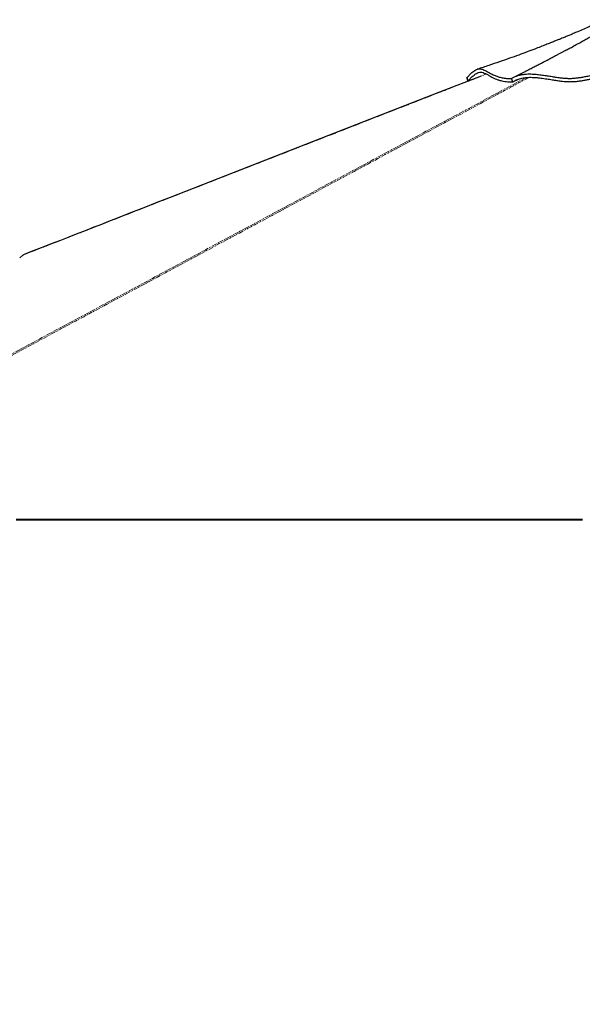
# Paper-space layout 'Wall Base Bracket' of a CAD drawing. Header units: millimetres. Extents: x 245 to 9339, y 492 to 8064.
# Tile 20 of 57: x 1598 to 2434, y 2119 to 3582. Entities that reach past the tile are written whole.
import ezdxf

# ---------------------------------------------------------------- set-up
doc = ezdxf.new("R2010")
doc.units = ezdxf.units.MM
doc.linetypes.add('PHANTOM', pattern=[12.7, 6.35, -1.27, 1.27, -1.27, 1.27, -1.27])
doc.layers.add('COMPONENT_GEOMETRY', color=7, linetype='Continuous')
doc.styles.add('SLDTEXTSTYLE0', font='TXT', dxfattribs={"width": 0.75})
doc.dimstyles.new('SLDDIMSTYLE0', dxfattribs={"dimtxt": 50, "dimasz": 3.302, "dimexe": 0, "dimexo": 0.0625, "dimgap": 12.5, "dimtad": 0, "dimtih": 1, "dimtoh": 1, "dimdec": 0, "dimrnd": 1e-09, "dimzin": 12, "dimdsep": 46, "dimtxsty": 'SLDTEXTSTYLE0', "dimsah": 1, "dimcen": 0.09, "dimadec": 0, "dimazin": 3, "dimtfac": 1, "dimtdec": 0, "dimtofl": 0, "dimtmove": 0, "dimatfit": 3, "dimfxl": 1, "dimfrac": 2, "dimtolj": 1, "dimtzin": 12, "dimarcsym": 0})
doc.dimstyles.new('SLDDIMSTYLE2', dxfattribs={"dimtxt": 3.175, "dimasz": 3.302, "dimexe": 0, "dimexo": 0.0625, "dimgap": 0.79375, "dimtad": 0, "dimtih": 1, "dimtoh": 1, "dimdec": 1, "dimrnd": 1e-09, "dimzin": 12, "dimdsep": 46, "dimtxsty": 'SLDTEXTSTYLE0', "dimsah": 1, "dimcen": 0.09, "dimadec": 0, "dimazin": 3, "dimtfac": 1, "dimtdec": 1, "dimtofl": 0, "dimtmove": 0, "dimatfit": 3, "dimfxl": 1, "dimfrac": 2, "dimtolj": 1, "dimtzin": 12, "dimarcsym": 0})

# ---------------------------------------------------------------- blocks, each defined once
blk = doc.blocks.new('_D_21')
at = {"layer": 'COMPONENT_GEOMETRY', "color": 7}
for p, q in [((4545.1, 2838.7), (4868.3, 2838.7)), ((4865.1, 2838.7), (4865.1, 1750.2)), ((4865.1, 656.6), (4865.1, 1745.1)), ((714, 656.6), (4868.3, 656.6))]:
    blk.add_line(p, q, dxfattribs=at)
for points in [[(4865.1, 2838.7), (4864.6, 2835.4), (4865.7, 2835.4)], [(4865.1, 656.6), (4865.7, 659.9), (4864.6, 659.9)]]:
    blk.add_solid(points, dxfattribs=at)
at = {"layer": 'COMPONENT_GEOMETRY', "color": 7, "insert": (4858.7, 1749.2), "char_height": 3.17, "attachment_point": 1, "style": 'SLDTEXTSTYLE0'}
blk.add_mtext('2182.2', dxfattribs=at)
blk = doc.blocks.new('_D_23')
at = {"layer": 'COMPONENT_GEOMETRY', "color": 7}
for p, q in [((4544.1, 2838.2), (4544.1, 979.4)), ((713.2, 669.3), (713.2, 985.8)), ((713.2, 982.6), (2554.8, 982.6)), ((4544.1, 982.6), (2702.5, 982.6))]:
    blk.add_line(p, q, dxfattribs=at)
for points in [[(713.2, 982.6), (716.5, 982.1), (716.5, 983.1)], [(4544.1, 982.6), (4540.8, 983.1), (4540.8, 982.1)]]:
    blk.add_solid(points, dxfattribs=at)
at = {"layer": 'COMPONENT_GEOMETRY', "color": 7, "insert": (2554.8, 1007.4), "char_height": 50, "attachment_point": 1, "style": 'SLDTEXTSTYLE0'}
blk.add_mtext('3831', dxfattribs=at)

psp = doc.layouts.new('Wall Base Bracket')

# ---------------------------------------------------------------- linework, layer by layer
at = {"color": 7, "linetype": 'Continuous', "lineweight": 25}
for p, q in [((2262.16, 3495.86), (2262.53, 3496)), ((2263.66, 3490.88), (2262.16, 3495.86)), ((2263.85, 3490.95), (2262.53, 3496)), ((2265.26, 3491.25), (2263.66, 3490.88)), ((2330.18, 3489.46), (2328.28, 3494.4)), ((2330.24, 3489.49), (2330.18, 3489.46)), ((2330.18, 3489.46), (2330.18, 3489.46)), ((2330.23, 3489.49), (2338.7, 3493.72)), ((1602.47, 3232.17), (1603.27, 3232.68)), ((1602.47, 3232.17), (1597.7, 3228.02)), ((1597.7, 3228.02), (1602.47, 3232.17)), ((1770.7, 2838.73), (1767.07, 2838.73)), ((1886.7, 2838.73), (1884.26, 2838.73)), ((2026.28, 2838.73), (2025.07, 2838.73)), ((2155.76, 2838.73), (2150.44, 2838.73)), ((2433.65, 2838.73), (2415.11, 2838.73))]:
    psp.add_line(p, q, dxfattribs=at)
at = {"color": 8, "linetype": 'PHANTOM', "lineweight": 18, "flags": 128}
psp.add_lwpolyline([(1156.27, 2854.64), (1893.53, 3250.71), (1993.4, 3304.36), (2093.27, 3358.01), (2193.14, 3411.66), (2293.02, 3465.32), (2350.24, 3496.05)], dxfattribs=at)
at = {"color": 7, "linetype": 'Continuous', "lineweight": 25, "flags": 128}
for points in [[(2283.13, 3498.23), (2221.27, 3474.07), (2045.32, 3405.35), (1821.39, 3317.87), (1801.68, 3310.18), (1781.97, 3302.48), (1762.55, 3294.89), (1744.2, 3287.73), (1726.96, 3280.99), (1721.5, 3278.86), (1715.22, 3276.4), (1708.07, 3273.61), (1700.06, 3270.48), (1691.18, 3267.02), (1681.45, 3263.21), (1670.85, 3259.07), (1658.2, 3254.13), (1644.51, 3248.78), (1629.77, 3243.03), (1614, 3236.87), (1603.27, 3232.68)], [(1592.22, 2839.71), (1599.98, 2839.71), (1603.86, 2839.71), (1611.62, 2839.71), (1615.5, 2839.71), (1623.26, 2839.71), (1627.14, 2839.71), (1631.02, 2839.71), (1638.77, 2839.71), (1642.65, 2839.71), (1650.41, 2839.71), (1654.29, 2839.71), (1662.05, 2839.71), (1665.93, 2839.71), (1669.81, 2839.71), (1677.57, 2839.71), (1681.45, 2839.71), (1689.21, 2839.71), (1693.09, 2839.71), (1700.84, 2839.71), (1704.72, 2839.71), (1712.48, 2839.71), (1716.36, 2839.71), (1720.24, 2839.71), (1728, 2839.71), (1731.88, 2839.71), (1739.64, 2839.71), (1743.52, 2839.71), (1751.28, 2839.71), (1755.16, 2839.71), (1759.04, 2839.71), (1766.79, 2839.71), (1770.67, 2839.71), (1778.43, 2839.71), (1782.31, 2839.71), (1790.07, 2839.71), (1793.95, 2839.71), (1797.83, 2839.71), (1805.59, 2839.71), (1809.47, 2839.71), (1817.23, 2839.71), (1821.11, 2839.71), (1828.86, 2839.71), (1832.74, 2839.71), (1836.62, 2839.71), (1844.38, 2839.71), (1848.26, 2839.71), (1856.02, 2839.71), (1859.9, 2839.71), (1867.66, 2839.71), (1871.54, 2839.71), (1879.3, 2839.71), (1883.18, 2839.71), (1887.05, 2839.71), (1894.81, 2839.71), (1898.69, 2839.71), (1906.45, 2839.71), (1910.33, 2839.71), (1918.09, 2839.71), (1921.97, 2839.71), (1925.85, 2839.71), (1933.61, 2839.71), (1937.49, 2839.71), (1945.25, 2839.71), (1949.13, 2839.71), (1956.88, 2839.71), (1960.76, 2839.71), (1964.64, 2839.71), (1972.4, 2839.71), (1976.28, 2839.71), (1984.04, 2839.71), (1987.92, 2839.71), (1995.68, 2839.71), (1999.56, 2839.71), (2007.32, 2839.71), (2011.2, 2839.71), (2015.07, 2839.71), (2022.83, 2839.71), (2026.71, 2839.71), (2034.47, 2839.71), (2038.35, 2839.71), (2046.11, 2839.71), (2049.99, 2839.71), (2053.87, 2839.71), (2061.63, 2839.71), (2065.51, 2839.71), (2073.27, 2839.71), (2077.14, 2839.71), (2084.9, 2839.71), (2088.78, 2839.71), (2092.66, 2839.71), (2100.42, 2839.71), (2104.3, 2839.71), (2112.06, 2839.71), (2115.94, 2839.71), (2123.7, 2839.71), (2127.58, 2839.71), (2131.46, 2839.71), (2139.21, 2839.71), (2143.09, 2839.71), (2150.85, 2839.71), (2154.73, 2839.71), (2162.49, 2839.71), (2166.37, 2839.71), (2174.13, 2839.71), (2178.01, 2839.71), (2181.89, 2839.71), (2189.65, 2839.71), (2193.53, 2839.71), (2201.28, 2839.71), (2205.16, 2839.71), (2212.92, 2839.71), (2216.8, 2839.71), (2220.68, 2839.71), (2228.44, 2839.71), (2232.32, 2839.71), (2240.08, 2839.71), (2243.96, 2839.71), (2251.72, 2839.71), (2255.6, 2839.71), (2259.48, 2839.71), (2267.23, 2839.71), (2271.11, 2839.71), (2278.87, 2839.71), (2282.75, 2839.71), (2290.51, 2839.71), (2294.39, 2839.71), (2298.27, 2839.71), (2306.03, 2839.71), (2309.91, 2839.71), (2317.67, 2839.71), (2321.55, 2839.71), (2329.3, 2839.71), (2333.18, 2839.71), (2340.94, 2839.71), (2344.82, 2839.71), (2348.7, 2839.71), (2356.46, 2839.71), (2360.34, 2839.71), (2368.1, 2839.71), (2371.98, 2839.71), (2379.74, 2839.71), (2383.62, 2839.71), (2387.5, 2839.71), (2395.25, 2839.71), (2399.13, 2839.71), (2406.89, 2839.71), (2410.77, 2839.71), (2418.53, 2839.71), (2422.41, 2839.71), (2426.29, 2839.71), (2434.05, 2839.71)], [(1592.3, 2838.73), (1600.06, 2838.73), (1603.94, 2838.73), (1611.7, 2838.73), (1615.57, 2838.73), (1623.33, 2838.73), (1627.21, 2838.73), (1631.09, 2838.73), (1638.85, 2838.73), (1642.73, 2838.73), (1650.49, 2838.73), (1654.37, 2838.73), (1662.13, 2838.73), (1666.01, 2838.73), (1673.77, 2838.73), (1677.64, 2838.73), (1681.52, 2838.73), (1689.28, 2838.73), (1693.16, 2838.73), (1700.92, 2838.73), (1704.8, 2838.73), (1712.56, 2838.73), (1716.44, 2838.73), (1720.32, 2838.73), (1728.08, 2838.73), (1731.96, 2838.73), (1739.72, 2838.73), (1743.59, 2838.73), (1751.35, 2838.73), (1755.23, 2838.73), (1759.11, 2838.73), (1766.87, 2838.73), (1770.75, 2838.73), (1778.51, 2838.73), (1782.39, 2838.73), (1790.15, 2838.73), (1794.03, 2838.73), (1797.91, 2838.73), (1805.66, 2838.73), (1809.54, 2838.73), (1817.3, 2838.73), (1821.18, 2838.73), (1828.94, 2838.73), (1832.82, 2838.73), (1840.58, 2838.73), (1844.46, 2838.73), (1848.34, 2838.73), (1856.1, 2838.73), (1859.98, 2838.73), (1867.73, 2838.73), (1871.61, 2838.73), (1879.37, 2838.73), (1883.25, 2838.73), (1887.13, 2838.73), (1894.89, 2838.73), (1898.77, 2838.73), (1906.53, 2838.73), (1910.41, 2838.73), (1918.17, 2838.73), (1922.05, 2838.73), (1925.93, 2838.73), (1933.68, 2838.73), (1937.56, 2838.73), (1945.32, 2838.73), (1949.2, 2838.73), (1956.96, 2838.73), (1960.84, 2838.73), (1964.72, 2838.73), (1972.48, 2838.73), (1976.36, 2838.73), (1984.12, 2838.73), (1988, 2838.73), (1995.75, 2838.73), (1999.63, 2838.73), (2007.39, 2838.73), (2011.27, 2838.73), (2015.15, 2838.73), (2022.91, 2838.73), (2026.79, 2838.73), (2034.55, 2838.73), (2038.43, 2838.73), (2046.19, 2838.73), (2050.07, 2838.73), (2053.95, 2838.73), (2061.7, 2838.73), (2065.58, 2838.73), (2073.34, 2838.73), (2077.22, 2838.73), (2084.98, 2838.73), (2088.86, 2838.73), (2092.74, 2838.73), (2100.5, 2838.73), (2104.38, 2838.73), (2112.14, 2838.73), (2116.02, 2838.73), (2123.77, 2838.73), (2127.65, 2838.73), (2131.53, 2838.73), (2139.29, 2838.73), (2143.17, 2838.73), (2150.93, 2838.73), (2154.81, 2838.73), (2162.57, 2838.73), (2166.45, 2838.73), (2174.21, 2838.73), (2178.09, 2838.73), (2181.96, 2838.73), (2189.72, 2838.73), (2193.6, 2838.73), (2201.36, 2838.73), (2205.24, 2838.73), (2213, 2838.73), (2216.88, 2838.73), (2220.76, 2838.73), (2228.52, 2838.73), (2232.4, 2838.73), (2240.16, 2838.73), (2244.03, 2838.73), (2251.79, 2838.73), (2255.67, 2838.73), (2259.55, 2838.73), (2267.31, 2838.73), (2271.19, 2838.73), (2278.95, 2838.73), (2282.83, 2838.73), (2290.59, 2838.73), (2294.47, 2838.73), (2302.23, 2838.73), (2306.1, 2838.73), (2309.98, 2838.73), (2317.74, 2838.73), (2321.62, 2838.73), (2329.38, 2838.73), (2333.26, 2838.73), (2341.02, 2838.73), (2344.9, 2838.73), (2348.78, 2838.73), (2356.54, 2838.73), (2360.42, 2838.73), (2368.18, 2838.73), (2372.05, 2838.73), (2379.81, 2838.73), (2383.69, 2838.73), (2387.57, 2838.73), (2395.33, 2838.73), (2399.21, 2838.73), (2406.97, 2838.73), (2410.85, 2838.73), (2418.61, 2838.73), (2422.49, 2838.73), (2426.37, 2838.73), (2434.12, 2838.73)]]:
    psp.add_lwpolyline(points, dxfattribs=at)
at = {"color": 7, "linetype": 'Continuous', "lineweight": 25}
for points, knots in [([(2466.56, 3581.79), (2464.87, 3581), (2461.8, 3579.55), (2457.62, 3577.63), (2454.22, 3576.08), (2451.24, 3574.74), (2448.41, 3573.47), (2445.45, 3572.15), (2440.44, 3569.94), (2433.54, 3566.93), (2426.16, 3563.77), (2420.54, 3561.39), (2416.81, 3559.82), (2413.71, 3558.53), (2410.92, 3557.37), (2408.05, 3556.19), (2404.97, 3554.92), (2401.44, 3553.47), (2397.19, 3551.75), (2392.06, 3549.68), (2386.02, 3547.28), (2379.1, 3544.54), (2371.28, 3541.5), (2362.01, 3537.95), (2351.2, 3533.88), (2338.75, 3529.3), (2325.11, 3524.4), (2310.3, 3519.22), (2294.33, 3513.8), (2283.28, 3510.2), (2277.57, 3508.34)], [0, 0, 0, 0, 0.0277765, 0.0507376, 0.0690145, 0.0837889, 0.0990073, 0.1150189, 0.1318212, 0.1803335, 0.2268006, 0.2525019, 0.2729289, 0.2880038, 0.3024519, 0.3177425, 0.3338737, 0.3516579, 0.3741019, 0.4012613, 0.4331077, 0.4696079, 0.5107244, 0.5564152, 0.6154411, 0.680551, 0.7516581, 0.8286694, 0.9114852, 1, 1, 1, 1]), ([(2410.52, 3537.09), (2412.8, 3538.34), (2417.53, 3540.93), (2424.49, 3544.79), (2431.2, 3548.53), (2436.43, 3551.47), (2440.34, 3553.68), (2443.09, 3555.24), (2445.65, 3556.69), (2448.3, 3558.2), (2451.32, 3559.92), (2455.31, 3562.2), (2459.89, 3564.84), (2464.7, 3567.61), (2469.67, 3570.49), (2474.82, 3573.48), (2480.13, 3576.56), (2484.93, 3579.35), (2487.97, 3581.12), (2489.4, 3581.94)], [0, 0, 0, 0, 0.0863641, 0.1796077, 0.2648175, 0.3419317, 0.3790749, 0.413974, 0.446622, 0.4770124, 0.5149629, 0.5619426, 0.6289428, 0.6899771, 0.7450147, 0.8184986, 0.8858012, 0.9463122, 1, 1, 1, 1]), ([(2410.52, 3537.09), (2410.28, 3536.95), (2409.27, 3536.39), (2406.79, 3535.02), (2403.04, 3533), (2399.35, 3531.01), (2395.68, 3529.05), (2392.16, 3527.17), (2388.9, 3525.43), (2386, 3523.9), (2383.77, 3522.72), (2382.08, 3521.84), (2380.64, 3521.08), (2378.92, 3520.19), (2376.78, 3519.07), (2374.19, 3517.72), (2371.16, 3516.15), (2367.12, 3514.08), (2361.95, 3511.44), (2355.52, 3508.18), (2348.25, 3504.54), (2340.46, 3500.68), (2335.1, 3498.07), (2332.44, 3496.77)], [0, 0, 0, 0, 0.0134815, 0.0550672, 0.0997999, 0.1448366, 0.1899254, 0.2350818, 0.278072, 0.3151825, 0.3463805, 0.3635729, 0.3800664, 0.4018083, 0.4292514, 0.4623784, 0.5011686, 0.5455971, 0.6172151, 0.6997381, 0.7930612, 0.8970639, 1, 1, 1, 1]), ([(2262.53, 3496), (2263.78, 3497.42), (2266.24, 3500.22), (2269.54, 3503.39), (2272.55, 3505.81), (2275.3, 3507.49), (2278.07, 3508.61), (2280.84, 3509.05), (2283.69, 3508.76), (2286.51, 3507.86), (2289.74, 3506.32), (2293.54, 3504.14), (2298.27, 3501.48), (2303.37, 3499.05), (2308.81, 3497.1), (2314.44, 3495.69), (2320.84, 3494.68), (2325.88, 3494.53), (2328.41, 3494.46)], [0, 0, 0, 0, 0.0536583, 0.1060989, 0.1576649, 0.2086301, 0.2592003, 0.3220757, 0.3847443, 0.4472773, 0.5096664, 0.5925208, 0.6748369, 0.7564957, 0.81734, 0.8779917, 0.9387336, 1, 1, 1, 1]), ([(2263.85, 3490.95), (2264.96, 3492.2), (2267.17, 3494.69), (2270.11, 3497.56), (2272.77, 3499.84), (2275.34, 3501.65), (2278.2, 3503.16), (2281.28, 3503.99), (2284.57, 3503.88), (2287.92, 3502.85), (2291.53, 3501.02), (2295.51, 3498.71), (2299.71, 3496.37), (2303.95, 3494.37), (2308.02, 3492.8), (2312.04, 3491.59), (2316.21, 3490.65), (2320.46, 3489.99), (2325.09, 3489.56), (2328.52, 3489.51), (2330.23, 3489.49)], [0, 0, 0, 0, 0.04612177, 0.09245905, 0.13464613, 0.17697367, 0.22798869, 0.29733299, 0.36698946, 0.44469279, 0.52255518, 0.60069337, 0.67893177, 0.73821529, 0.78787522, 0.83763566, 0.8779355, 0.9183277, 0.95909706, 1, 1, 1, 1]), ([(2328.28, 3494.4), (2329.45, 3495.11), (2331.79, 3496.55), (2335.84, 3498.31), (2340.29, 3499.7), (2345.09, 3500.66), (2350.11, 3501.2), (2356.08, 3501.39), (2362.93, 3501.1), (2370.55, 3500.31), (2377.97, 3499.26), (2385.14, 3498.11), (2392.08, 3496.99), (2398.73, 3496), (2405.05, 3495.23), (2411.02, 3494.78), (2416.57, 3494.73), (2421.93, 3495.04), (2427.33, 3495.65), (2432.93, 3496.53), (2438.89, 3497.62), (2445.36, 3498.84), (2452.41, 3500.07), (2459.78, 3501.19), (2467.25, 3502.11), (2474.71, 3502.8), (2482.12, 3503.2), (2489.4, 3503.25), (2496.43, 3502.88), (2503.08, 3502.09), (2509.47, 3501.01), (2515.75, 3499.75), (2522.1, 3498.39), (2527.94, 3497.16), (2533.31, 3496.14), (2538.11, 3495.36), (2543.07, 3494.73), (2548.07, 3494.33), (2552.95, 3494.1), (2559.19, 3494), (2566.61, 3494.13), (2575.13, 3494.5), (2583.54, 3494.95), (2592.04, 3495.4), (2600.61, 3495.84), (2613.19, 3496.46), (2629.92, 3497.22), (2651.17, 3497.96), (2672.86, 3498.41), (2694.83, 3498.46), (2716.61, 3498), (2738.06, 3497.04), (2751.89, 3495.95), (2758.8, 3495.4)], [0, 0, 0, 0, 0.0118855, 0.0239192, 0.0360375, 0.0481275, 0.0601122, 0.0718989, 0.0891154, 0.1057573, 0.1218487, 0.1374248, 0.1524902, 0.167018, 0.1809712, 0.1943137, 0.207633, 0.2215579, 0.236039, 0.2510345, 0.2665383, 0.2825583, 0.2990117, 0.3153776, 0.3315903, 0.3476629, 0.3636056, 0.3794132, 0.3951036, 0.410771, 0.4264571, 0.442177, 0.4579311, 0.4737336, 0.4843037, 0.4948973, 0.5054982, 0.5160479, 0.5265258, 0.536934, 0.5571615, 0.5772353, 0.5971603, 0.617066, 0.6369962, 0.6569527, 0.704114, 0.7514701, 0.8008876, 0.8505065, 0.9002778, 0.9501346, 1, 1, 1, 1]), ([(2330.18, 3489.46), (2331.01, 3490.01), (2332.7, 3491.1), (2335.56, 3492.53), (2338.68, 3493.76), (2342.02, 3494.76), (2345.58, 3495.51), (2349.28, 3496.02), (2353.15, 3496.3), (2358.2, 3496.39), (2364.47, 3496.09), (2372.45, 3495.25), (2380.52, 3494.08), (2388.31, 3492.82), (2395.31, 3491.71), (2401.34, 3490.86), (2406.66, 3490.27), (2411.63, 3489.9), (2416.68, 3489.83), (2422.16, 3490.08), (2427.78, 3490.67), (2433.39, 3491.52), (2438.79, 3492.48), (2443.82, 3493.42), (2448.85, 3494.34), (2454.74, 3495.35), (2461.81, 3496.41), (2470.02, 3497.39), (2478.32, 3498.07), (2485.54, 3498.3), (2491.57, 3498.2), (2496.86, 3497.89), (2502.36, 3497.26), (2508.49, 3496.27), (2515.64, 3494.86), (2522.21, 3493.4), (2528.05, 3492.18), (2532.19, 3491.37), (2536.54, 3490.63), (2540.95, 3490.02), (2545.52, 3489.57), (2550.12, 3489.29), (2555.14, 3489.15), (2560.34, 3489.14), (2567.55, 3489.31), (2579.82, 3489.89), (2596.91, 3490.83), (2617.45, 3491.82), (2637.64, 3492.66), (2657.99, 3493.27), (2678.37, 3493.57), (2698.64, 3493.49), (2718.69, 3492.97), (2738.47, 3492.01), (2751.27, 3490.99), (2757.67, 3490.47)], [0, 0, 0, 0, 0.0088218, 0.0177699, 0.0267169, 0.0358084, 0.0446314, 0.0535867, 0.0625437, 0.0716185, 0.0878494, 0.1042178, 0.1239592, 0.1406652, 0.1553524, 0.1700307, 0.1806527, 0.1912672, 0.2043918, 0.2175343, 0.2335383, 0.2495467, 0.262966, 0.2763776, 0.2879007, 0.2994225, 0.317235, 0.3350689, 0.353145, 0.3712073, 0.3821582, 0.3931043, 0.4071734, 0.4212562, 0.4383616, 0.4613095, 0.4708869, 0.4805863, 0.4902762, 0.5002024, 0.5092466, 0.5194866, 0.5297387, 0.542163, 0.554596, 0.5797467, 0.6300367, 0.6761476, 0.7223087, 0.7685311, 0.8147627, 0.8608969, 0.9070784, 0.9534805, 1, 1, 1, 1]), ([(2263.66, 3490.88), (2264.49, 3491.18), (2266.39, 3491.87), (2269.29, 3492.91), (2271.35, 3493.66), (2272.35, 3494.02)], [0, 0, 0, 0, 0.2886518, 0.6541215, 1, 1, 1, 1]), ([(2263.85, 3490.95), (2263.82, 3490.94), (2263.75, 3490.92), (2263.69, 3490.9), (2263.66, 3490.88)], [0, 0, 0, 0, 0.5, 1, 1, 1, 1])]:
    psp.add_open_spline(points, degree=3, knots=knots, dxfattribs=at)
at = {"color": 8, "linetype": 'PHANTOM', "lineweight": 18}
for points, knots in [([(2354.46, 3496.29), (2336.87, 3486.82), (2254.4, 3442.4), (2106.83, 3363.18), (1911.99, 3258.47), (1717.12, 3153.78), (1522.25, 3049.09), (1327.38, 2944.4), (1197.47, 2874.6), (1132.51, 2839.71)], [0, 0, 0, 0, 0.0432261, 0.2026882, 0.3621506, 0.5216129, 0.6810753, 0.8405376, 1, 1, 1, 1]), ([(2291.15, 3501.16), (2279.59, 3496.65), (2195.36, 3463.78), (2038.48, 3402.47), (1820.47, 3317.33), (1675.14, 3260.56), (1602.47, 3232.17)], [0, 0, 0, 0, 0.0503173, 0.3668784, 0.6834392, 1, 1, 1, 1])]:
    psp.add_open_spline(points, degree=3, knots=knots, dxfattribs=at)

# ---------------------------------------------------------------- dimensions: what is measured, and where the dimension line sits
at = {"layer": 'COMPONENT_GEOMETRY', "color": 7}
dim = psp.add_linear_dim(base=(4865.15, 656.56), p1=(4543.81, 2838.73), p2=(712.68, 656.56), angle=90, dimstyle='SLDDIMSTYLE2', dxfattribs=at)
dim.commit()
dim.dimension.update_dxf_attribs({"geometry": '_D_21', "text_midpoint": (4865.15, 1747.65), "dimtype": 160})
dim = psp.add_linear_dim(base=(4544.13, 982.58), p1=(713.18, 668.06), p2=(4544.13, 2839.52), dimstyle='SLDDIMSTYLE0', dxfattribs=at)
dim.commit()
dim.dimension.update_dxf_attribs({"geometry": '_D_23', "text_midpoint": (2628.66, 982.58), "dimtype": 160})

doc.saveas('drawing.dxf')
